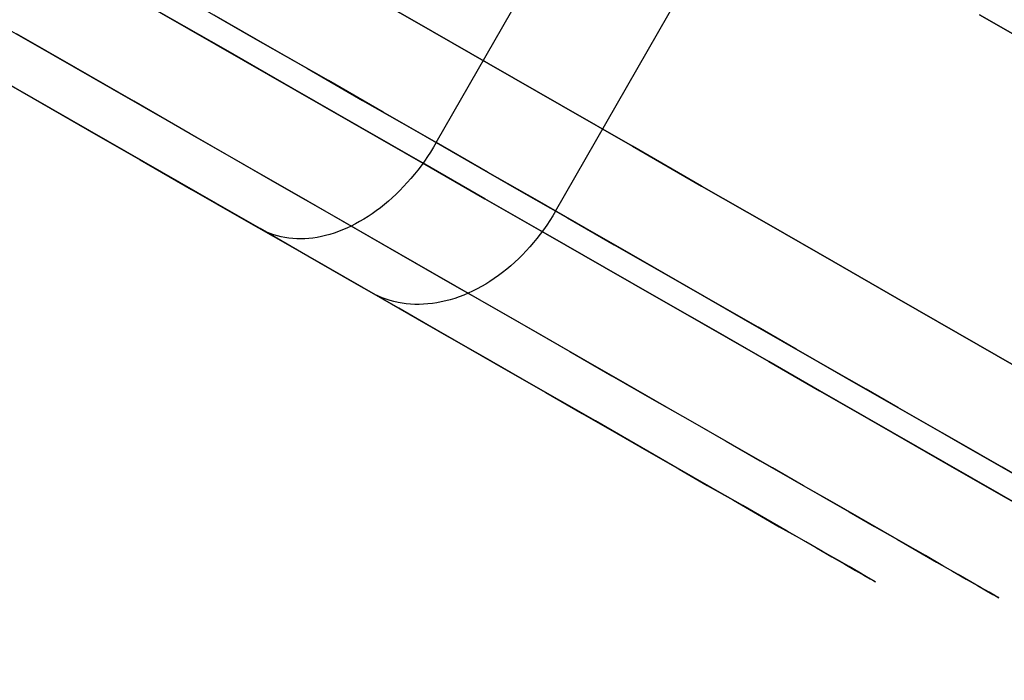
# Model space of a CAD drawing. Header units: millimetres. Extents: x -232 to 233, y -198 to 267.
# Tile 45 of 80: x 208 to 221, y -135 to -127. Entities that reach past the tile are written whole.
import ezdxf

# ---------------------------------------------------------------- set-up
doc = ezdxf.new("R2010")
doc.units = ezdxf.units.MM
doc.layers.add('Volume$Volume', color=7, linetype='Continuous', true_color=0x000000)

msp = doc.modelspace()

# ---------------------------------------------------------------- linework, layer by layer
at = {"layer": 'Volume$Volume'}
for p, q in [((224.538, -135.184, 40.55), (168.16, -102.834, 40.55)), ((224.538, -135.184, 40.55), (168.16, -102.834, 40.55)), ((219.011, -133.971, 40.55), (171.996, -106.993, 40.55)), ((219.011, -133.971, 40.55), (171.996, -106.993, 40.55)), ((213.597, -128.559, 19.141), (218.772, -119.54, 19.141)), ((213.597, -128.559, 19.141), (218.772, -119.54, 19.141)), ((215.068, -129.403, 60.263), (220.243, -120.384, 60.263)), ((215.068, -129.403, 60.263), (220.243, -120.384, 60.263)), ((212.391, -126.526, 71.964), (213.328, -127.063, 71.333)), ((213.328, -127.063, 9.768), (212.391, -126.526, 9.136)), ((212.391, -126.526, 71.964), (213.328, -127.063, 71.333)), ((213.328, -127.063, 9.768), (212.391, -126.526, 9.136)), ((210.591, -126.833, 64.695), (211.309, -127.246, 64.117)), ((210.591, -126.833, 64.695), (211.309, -127.246, 64.117)), ((210.16, -126.934, 68.882), (211.005, -127.418, 68.312)), ((211.005, -127.418, 12.788), (210.16, -126.934, 12.218)), ((210.16, -126.934, 68.882), (211.005, -127.418, 68.312)), ((211.005, -127.418, 12.788), (210.16, -126.934, 12.218)), ((211.574, -127.398, 17.208), (210.863, -126.989, 16.619)), ((211.574, -127.398, 17.208), (210.863, -126.989, 16.619)), ((220.292, -126.983, 68.735), (221.128, -127.462, 67.86)), ((221.128, -127.462, 13.241), (220.292, -126.983, 12.365)), ((220.292, -126.983, 68.735), (221.128, -127.462, 67.86)), ((221.128, -127.462, 13.241), (220.292, -126.983, 12.365)), ((208.146, -127.061, 65.257), (208.883, -127.484, 64.748)), ((208.146, -127.061, 65.257), (208.883, -127.484, 64.748)), ((213.328, -127.063, 71.333), (214.245, -127.589, 70.664)), ((214.245, -127.589, 10.437), (213.328, -127.063, 9.768)), ((213.328, -127.063, 71.333), (214.245, -127.589, 70.664)), ((214.245, -127.589, 10.437), (213.328, -127.063, 9.768)), ((209.155, -127.64, 16.551), (208.425, -127.221, 16.031)), ((209.155, -127.64, 16.551), (208.425, -127.221, 16.031)), ((211.309, -127.246, 64.117), (212.01, -127.648, 63.51)), ((211.309, -127.246, 64.117), (212.01, -127.648, 63.51)), ((208.883, -127.484, 64.748), (209.603, -127.897, 64.209)), ((208.883, -127.484, 64.748), (209.603, -127.897, 64.209)), ((211.005, -127.418, 68.312), (211.831, -127.893, 67.709)), ((211.831, -127.893, 13.391), (211.005, -127.418, 12.788)), ((211.005, -127.418, 68.312), (211.831, -127.893, 67.709)), ((211.831, -127.893, 13.391), (211.005, -127.418, 12.788)), ((212.268, -127.796, 17.825), (211.574, -127.398, 17.208)), ((212.268, -127.796, 17.825), (211.574, -127.398, 17.208)), ((207.942, -127.619, 63.548), (208.627, -128.012, 63.036)), ((207.942, -127.619, 63.548), (208.627, -128.012, 63.036)), ((214.245, -127.589, 70.664), (215.141, -128.103, 69.959)), ((215.141, -128.103, 11.142), (214.245, -127.589, 10.437)), ((214.245, -127.589, 70.664), (215.141, -128.103, 69.959)), ((215.141, -128.103, 11.142), (214.245, -127.589, 10.437)), ((209.87, -128.05, 17.1), (209.155, -127.64, 16.551)), ((209.87, -128.05, 17.1), (209.155, -127.64, 16.551)), ((212.01, -127.648, 63.51), (212.691, -128.039, 62.876)), ((212.01, -127.648, 63.51), (212.691, -128.039, 62.876)), ((208.88, -128.158, 18.263), (208.201, -127.768, 17.742)), ((208.88, -128.158, 18.263), (208.201, -127.768, 17.742)), ((212.943, -128.183, 18.47), (212.268, -127.796, 17.825)), ((212.943, -128.183, 18.47), (212.268, -127.796, 17.825)), ((209.603, -127.897, 64.209), (210.307, -128.301, 63.643)), ((209.603, -127.897, 64.209), (210.307, -128.301, 63.643)), ((211.831, -127.893, 67.709), (212.64, -128.357, 67.073)), ((212.64, -128.357, 14.027), (211.831, -127.893, 13.391)), ((211.831, -127.893, 67.709), (212.64, -128.357, 67.073)), ((212.64, -128.357, 14.027), (211.831, -127.893, 13.391)), ((208.627, -128.012, 63.036), (209.296, -128.396, 62.497)), ((208.627, -128.012, 63.036), (209.296, -128.396, 62.497)), ((210.567, -128.45, 17.678), (209.87, -128.05, 17.1)), ((210.567, -128.45, 17.678), (209.87, -128.05, 17.1)), ((212.691, -128.039, 62.876), (213.354, -128.419, 62.214)), ((212.691, -128.039, 62.876), (213.354, -128.419, 62.214)), ((215.141, -128.103, 69.959), (216.015, -128.605, 69.218)), ((216.015, -128.605, 11.882), (215.141, -128.103, 11.142)), ((215.141, -128.103, 69.959), (216.015, -128.605, 69.218)), ((216.015, -128.605, 11.882), (215.141, -128.103, 11.142)), ((209.543, -128.538, 18.812), (208.88, -128.158, 18.263)), ((209.543, -128.538, 18.812), (208.88, -128.158, 18.263)), ((213.597, -128.559, 19.141), (212.943, -128.183, 18.47)), ((213.597, -128.559, 19.141), (212.943, -128.183, 18.47)), ((210.307, -128.301, 63.643), (210.994, -128.695, 63.048)), ((210.307, -128.301, 63.643), (210.994, -128.695, 63.048)), ((212.64, -128.357, 67.073), (213.428, -128.809, 66.406)), ((213.428, -128.809, 14.695), (212.64, -128.357, 14.027)), ((212.64, -128.357, 67.073), (213.428, -128.809, 66.406)), ((213.428, -128.809, 14.695), (212.64, -128.357, 14.027)), ((209.296, -128.396, 62.497), (209.948, -128.771, 61.932)), ((209.296, -128.396, 62.497), (209.948, -128.771, 61.932)), ((211.247, -128.84, 18.283), (210.567, -128.45, 17.678)), ((211.247, -128.84, 18.283), (210.567, -128.45, 17.678)), ((213.354, -128.419, 62.214), (213.996, -128.787, 61.527)), ((213.354, -128.419, 62.214), (213.996, -128.787, 61.527)), ((210.189, -128.909, 19.387), (209.543, -128.538, 18.812)), ((210.189, -128.909, 19.387), (209.543, -128.538, 18.812)), ((213.597, -128.559, 19.141), (213.563, -128.617, 19.142)), ((213.597, -128.559, 19.141), (213.563, -128.617, 19.142)), ((214.231, -128.922, 19.838), (213.597, -128.559, 19.141)), ((214.231, -128.922, 19.838), (213.597, -128.559, 19.141)), ((210.994, -128.695, 63.048), (211.662, -129.078, 62.426)), ((210.994, -128.695, 63.048), (211.662, -129.078, 62.426)), ((213.527, -128.675, 19.145), (213.489, -128.732, 19.149)), ((213.527, -128.675, 19.145), (213.489, -128.732, 19.149)), ((213.563, -128.617, 19.142), (213.527, -128.675, 19.145)), ((213.563, -128.617, 19.142), (213.527, -128.675, 19.145)), ((216.015, -128.605, 69.218), (216.867, -129.094, 68.443)), ((216.867, -129.094, 12.657), (216.015, -128.605, 11.882)), ((216.015, -128.605, 69.218), (216.867, -129.094, 68.443)), ((216.867, -129.094, 12.657), (216.015, -128.605, 11.882)), ((209.948, -128.771, 61.932), (210.583, -129.135, 61.341)), ((209.948, -128.771, 61.932), (210.583, -129.135, 61.341)), ((211.908, -129.22, 18.914), (211.247, -128.84, 18.283)), ((211.908, -129.22, 18.914), (211.247, -128.84, 18.283)), ((213.411, -128.844, 19.163), (213.37, -128.897, 19.172)), ((213.411, -128.844, 19.163), (213.37, -128.897, 19.172)), ((213.451, -128.789, 19.155), (213.411, -128.844, 19.163)), ((213.451, -128.789, 19.155), (213.411, -128.844, 19.163)), ((213.428, -128.809, 66.406), (214.196, -129.25, 65.707)), ((214.196, -129.25, 15.394), (213.428, -128.809, 14.695)), ((213.428, -128.809, 66.406), (214.196, -129.25, 65.707)), ((214.196, -129.25, 15.394), (213.428, -128.809, 14.695)), ((213.489, -128.732, 19.149), (213.451, -128.789, 19.155)), ((213.489, -128.732, 19.149), (213.451, -128.789, 19.155)), ((213.996, -128.787, 61.527), (214.617, -129.144, 60.814)), ((213.996, -128.787, 61.527), (214.617, -129.144, 60.814)), ((210.817, -129.269, 19.987), (210.189, -128.909, 19.387)), ((210.817, -129.269, 19.987), (210.189, -128.909, 19.387)), ((213.328, -128.95, 19.183), (213.285, -129.002, 19.196)), ((213.328, -128.95, 19.183), (213.285, -129.002, 19.196)), ((213.37, -128.897, 19.172), (213.328, -128.95, 19.183)), ((213.37, -128.897, 19.172), (213.328, -128.95, 19.183)), ((214.844, -129.274, 20.56), (214.231, -128.922, 19.838)), ((214.844, -129.274, 20.56), (214.231, -128.922, 19.838)), ((211.662, -129.078, 62.426), (212.311, -129.451, 61.778)), ((211.662, -129.078, 62.426), (212.311, -129.451, 61.778)), ((213.241, -129.052, 19.21), (213.196, -129.101, 19.226)), ((213.241, -129.052, 19.21), (213.196, -129.101, 19.226)), ((213.285, -129.002, 19.196), (213.241, -129.052, 19.21)), ((213.285, -129.002, 19.196), (213.241, -129.052, 19.21)), ((210.583, -129.135, 61.341), (211.2, -129.489, 60.726)), ((210.583, -129.135, 61.341), (211.2, -129.489, 60.726)), ((213.103, -129.194, 19.263), (213.056, -129.238, 19.284)), ((213.103, -129.194, 19.263), (213.056, -129.238, 19.284)), ((213.15, -129.148, 19.244), (213.103, -129.194, 19.263)), ((213.15, -129.148, 19.244), (213.103, -129.194, 19.263)), ((213.196, -129.101, 19.226), (213.15, -129.148, 19.244)), ((213.196, -129.101, 19.226), (213.15, -129.148, 19.244)), ((214.617, -129.144, 60.814), (215.216, -129.487, 60.077)), ((214.617, -129.144, 60.814), (215.216, -129.487, 60.077)), ((216.867, -129.094, 68.443), (217.695, -129.569, 67.635)), ((217.695, -129.569, 13.466), (216.867, -129.094, 12.657)), ((216.867, -129.094, 68.443), (217.695, -129.569, 67.635)), ((217.695, -129.569, 13.466), (216.867, -129.094, 12.657)), ((211.427, -129.619, 20.613), (210.817, -129.269, 19.987)), ((211.427, -129.619, 20.613), (210.817, -129.269, 19.987)), ((212.549, -129.588, 19.572), (211.908, -129.22, 18.914)), ((212.549, -129.588, 19.572), (211.908, -129.22, 18.914)), ((212.959, -129.322, 19.33), (212.909, -129.362, 19.355)), ((212.959, -129.322, 19.33), (212.909, -129.362, 19.355)), ((213.008, -129.281, 19.306), (212.959, -129.322, 19.33)), ((213.008, -129.281, 19.306), (212.959, -129.322, 19.33)), ((213.056, -129.238, 19.284), (213.008, -129.281, 19.306)), ((213.056, -129.238, 19.284), (213.008, -129.281, 19.306)), ((214.196, -129.25, 65.707), (214.943, -129.678, 64.977)), ((214.943, -129.678, 16.123), (214.196, -129.25, 15.394)), ((214.196, -129.25, 65.707), (214.943, -129.678, 64.977)), ((214.943, -129.678, 16.123), (214.196, -129.25, 15.394)), ((215.435, -129.613, 21.306), (214.844, -129.274, 20.56)), ((215.435, -129.613, 21.306), (214.844, -129.274, 20.56)), ((212.311, -129.451, 61.778), (212.94, -129.812, 61.105)), ((212.311, -129.451, 61.778), (212.94, -129.812, 61.105)), ((212.808, -129.436, 19.411), (212.757, -129.47, 19.44)), ((212.808, -129.436, 19.411), (212.757, -129.47, 19.44)), ((212.859, -129.4, 19.382), (212.808, -129.436, 19.411)), ((212.859, -129.4, 19.382), (212.808, -129.436, 19.411)), ((212.909, -129.362, 19.355), (212.859, -129.4, 19.382)), ((212.909, -129.362, 19.355), (212.859, -129.4, 19.382)), ((215.068, -129.403, 60.263), (215.033, -129.461, 60.263)), ((215.068, -129.403, 60.263), (215.033, -129.461, 60.263)), ((211.2, -129.489, 60.726), (211.798, -129.832, 60.085)), ((211.2, -129.489, 60.726), (211.798, -129.832, 60.085)), ((212.602, -129.561, 19.537), (212.549, -129.588, 19.572)), ((212.602, -129.561, 19.537), (212.549, -129.588, 19.572)), ((212.654, -129.533, 19.504), (212.602, -129.561, 19.537)), ((212.654, -129.533, 19.504), (212.602, -129.561, 19.537)), ((212.706, -129.502, 19.471), (212.654, -129.533, 19.504)), ((212.706, -129.502, 19.471), (212.654, -129.533, 19.504)), ((212.757, -129.47, 19.44), (212.706, -129.502, 19.471)), ((212.757, -129.47, 19.44), (212.706, -129.502, 19.471)), ((214.997, -129.519, 60.26), (214.96, -129.576, 60.256)), ((214.997, -129.519, 60.26), (214.96, -129.576, 60.256)), ((215.033, -129.461, 60.263), (214.997, -129.519, 60.26)), ((215.033, -129.461, 60.263), (214.997, -129.519, 60.26)), ((215.216, -129.487, 60.077), (215.792, -129.818, 59.316)), ((215.216, -129.487, 60.077), (215.792, -129.818, 59.316)), ((217.695, -129.569, 67.635), (218.497, -130.029, 66.793)), ((218.497, -130.029, 14.307), (217.695, -129.569, 13.466)), ((217.695, -129.569, 67.635), (218.497, -130.029, 66.793)), ((218.497, -130.029, 14.307), (217.695, -129.569, 13.466)), ((211.468, -129.641, 20.562), (211.427, -129.619, 20.613)), ((212.017, -129.958, 21.262), (211.427, -129.619, 20.613)), ((211.468, -129.641, 20.562), (211.427, -129.619, 20.613)), ((212.017, -129.958, 21.262), (211.427, -129.619, 20.613)), ((211.509, -129.661, 20.512), (211.468, -129.641, 20.562)), ((211.509, -129.661, 20.512), (211.468, -129.641, 20.562)), ((211.552, -129.679, 20.462), (211.509, -129.661, 20.512)), ((211.552, -129.679, 20.462), (211.509, -129.661, 20.512)), ((211.596, -129.695, 20.412), (211.552, -129.679, 20.462)), ((211.596, -129.695, 20.412), (211.552, -129.679, 20.462)), ((211.641, -129.708, 20.363), (211.596, -129.695, 20.412)), ((211.641, -129.708, 20.363), (211.596, -129.695, 20.412)), ((212.287, -129.69, 19.764), (212.234, -129.705, 19.806)), ((212.287, -129.69, 19.764), (212.234, -129.705, 19.806)), ((212.339, -129.674, 19.724), (212.287, -129.69, 19.764)), ((212.339, -129.674, 19.724), (212.287, -129.69, 19.764)), ((212.392, -129.655, 19.684), (212.339, -129.674, 19.724)), ((212.392, -129.655, 19.684), (212.339, -129.674, 19.724)), ((212.444, -129.635, 19.646), (212.392, -129.655, 19.684)), ((212.444, -129.635, 19.646), (212.392, -129.655, 19.684)), ((212.497, -129.612, 19.608), (212.444, -129.635, 19.646)), ((212.497, -129.612, 19.608), (212.444, -129.635, 19.646)), ((212.549, -129.588, 19.572), (212.497, -129.612, 19.608)), ((212.549, -129.588, 19.572), (212.497, -129.612, 19.608)), ((213.171, -129.944, 20.255), (212.549, -129.588, 19.572)), ((213.171, -129.944, 20.255), (212.549, -129.588, 19.572)), ((214.88, -129.687, 60.244), (214.839, -129.74, 60.235)), ((214.88, -129.687, 60.244), (214.839, -129.74, 60.235)), ((214.921, -129.632, 60.251), (214.88, -129.687, 60.244)), ((214.921, -129.632, 60.251), (214.88, -129.687, 60.244)), ((214.96, -129.576, 60.256), (214.921, -129.632, 60.251)), ((214.96, -129.576, 60.256), (214.921, -129.632, 60.251)), ((214.943, -129.678, 64.977), (215.667, -130.094, 64.219)), ((215.667, -130.094, 16.882), (214.943, -129.678, 16.123)), ((214.943, -129.678, 64.977), (215.667, -130.094, 64.219)), ((215.667, -130.094, 16.882), (214.943, -129.678, 16.123)), ((216.003, -129.939, 22.076), (215.435, -129.613, 21.306)), ((216.003, -129.939, 22.076), (215.435, -129.613, 21.306)), ((211.687, -129.72, 20.313), (211.641, -129.708, 20.363)), ((211.687, -129.72, 20.313), (211.641, -129.708, 20.363)), ((211.733, -129.729, 20.264), (211.687, -129.72, 20.313)), ((211.733, -129.729, 20.264), (211.687, -129.72, 20.313)), ((211.781, -129.737, 20.216), (211.733, -129.729, 20.264)), ((211.781, -129.737, 20.216), (211.733, -129.729, 20.264)), ((211.829, -129.742, 20.167), (211.781, -129.737, 20.216)), ((211.829, -129.742, 20.167), (211.781, -129.737, 20.216)), ((211.878, -129.745, 20.12), (211.829, -129.742, 20.167)), ((211.878, -129.745, 20.12), (211.829, -129.742, 20.167)), ((211.927, -129.745, 20.073), (211.878, -129.745, 20.12)), ((211.927, -129.745, 20.073), (211.878, -129.745, 20.12)), ((211.977, -129.744, 20.026), (211.927, -129.745, 20.073)), ((211.977, -129.744, 20.026), (211.927, -129.745, 20.073)), ((212.028, -129.74, 19.981), (211.977, -129.744, 20.026)), ((212.028, -129.74, 19.981), (211.977, -129.744, 20.026)), ((212.079, -129.735, 19.936), (212.028, -129.74, 19.981)), ((212.079, -129.735, 19.936), (212.028, -129.74, 19.981)), ((212.13, -129.727, 19.891), (212.079, -129.735, 19.936)), ((212.13, -129.727, 19.891), (212.079, -129.735, 19.936)), ((212.182, -129.717, 19.848), (212.13, -129.727, 19.891)), ((212.182, -129.717, 19.848), (212.13, -129.727, 19.891)), ((212.234, -129.705, 19.806), (212.182, -129.717, 19.848)), ((212.234, -129.705, 19.806), (212.182, -129.717, 19.848)), ((212.94, -129.812, 61.105), (213.548, -130.161, 60.406)), ((212.94, -129.812, 61.105), (213.548, -130.161, 60.406)), ((214.796, -129.792, 60.225), (214.752, -129.843, 60.213)), ((214.796, -129.792, 60.225), (214.752, -129.843, 60.213)), ((214.839, -129.74, 60.235), (214.796, -129.792, 60.225)), ((214.839, -129.74, 60.235), (214.796, -129.792, 60.225)), ((211.798, -129.832, 60.085), (212.376, -130.164, 59.422)), ((211.798, -129.832, 60.085), (212.376, -130.164, 59.422)), ((214.707, -129.893, 60.2), (214.661, -129.941, 60.185)), ((214.707, -129.893, 60.2), (214.661, -129.941, 60.185)), ((214.752, -129.843, 60.213), (214.707, -129.893, 60.2)), ((214.752, -129.843, 60.213), (214.707, -129.893, 60.2)), ((215.792, -129.818, 59.316), (216.346, -130.136, 58.533)), ((215.792, -129.818, 59.316), (216.346, -130.136, 58.533)), ((212.588, -130.285, 21.934), (212.017, -129.958, 21.262)), ((212.588, -130.285, 21.934), (212.017, -129.958, 21.262)), ((213.771, -130.289, 20.963), (213.171, -129.944, 20.255)), ((213.771, -130.289, 20.963), (213.171, -129.944, 20.255)), ((214.566, -130.033, 60.151), (214.517, -130.077, 60.132)), ((214.566, -130.033, 60.151), (214.517, -130.077, 60.132)), ((214.614, -129.988, 60.169), (214.566, -130.033, 60.151)), ((214.614, -129.988, 60.169), (214.566, -130.033, 60.151)), ((214.661, -129.941, 60.185), (214.614, -129.988, 60.169)), ((214.661, -129.941, 60.185), (214.614, -129.988, 60.169)), ((216.547, -130.251, 22.867), (216.003, -129.939, 22.076)), ((216.547, -130.251, 22.867), (216.003, -129.939, 22.076)), ((218.497, -130.029, 66.793), (219.275, -130.475, 65.92)), ((219.275, -130.475, 15.18), (218.497, -130.029, 14.307)), ((218.497, -130.029, 66.793), (219.275, -130.475, 65.92)), ((219.275, -130.475, 15.18), (218.497, -130.029, 14.307)), ((212.376, -130.164, 59.422), (212.934, -130.484, 58.735)), ((212.376, -130.164, 59.422), (212.934, -130.484, 58.735)), ((213.548, -130.161, 60.406), (214.135, -130.498, 59.684)), ((213.548, -130.161, 60.406), (214.135, -130.498, 59.684)), ((214.416, -130.159, 60.09), (214.365, -130.197, 60.066)), ((214.416, -130.159, 60.09), (214.365, -130.197, 60.066)), ((214.467, -130.119, 60.112), (214.416, -130.159, 60.09)), ((214.467, -130.119, 60.112), (214.416, -130.159, 60.09)), ((214.517, -130.077, 60.132), (214.467, -130.119, 60.112)), ((214.517, -130.077, 60.132), (214.467, -130.119, 60.112)), ((215.667, -130.094, 64.219), (216.368, -130.496, 63.431)), ((216.368, -130.496, 17.669), (215.667, -130.094, 16.882)), ((215.667, -130.094, 64.219), (216.368, -130.496, 63.431)), ((216.368, -130.496, 17.669), (215.667, -130.094, 16.882)), ((216.346, -130.136, 58.533), (216.875, -130.439, 57.728)), ((216.346, -130.136, 58.533), (216.875, -130.439, 57.728)), ((213.138, -130.601, 22.629), (212.588, -130.285, 21.934)), ((213.138, -130.601, 22.629), (212.588, -130.285, 21.934)), ((214.35, -130.621, 21.694), (213.771, -130.289, 20.963)), ((214.35, -130.621, 21.694), (213.771, -130.289, 20.963)), ((214.207, -130.302, 59.988), (214.154, -130.333, 59.96)), ((214.207, -130.302, 59.988), (214.154, -130.333, 59.96)), ((214.26, -130.269, 60.016), (214.207, -130.302, 59.988)), ((214.26, -130.269, 60.016), (214.207, -130.302, 59.988)), ((214.313, -130.234, 60.042), (214.26, -130.269, 60.016)), ((214.313, -130.234, 60.042), (214.26, -130.269, 60.016)), ((214.365, -130.197, 60.066), (214.313, -130.234, 60.042)), ((214.365, -130.197, 60.066), (214.313, -130.234, 60.042)), ((217.067, -130.55, 23.68), (216.547, -130.251, 22.867)), ((217.067, -130.55, 23.68), (216.547, -130.251, 22.867)), ((212.841, -130.429, 58.955), (212.797, -130.405, 58.909)), ((212.841, -130.429, 58.955), (212.797, -130.405, 58.909)), ((213.99, -130.415, 59.867), (213.936, -130.438, 59.833)), ((213.99, -130.415, 59.867), (213.936, -130.438, 59.833)), ((214.045, -130.389, 59.899), (213.99, -130.415, 59.867)), ((214.045, -130.389, 59.899), (213.99, -130.415, 59.867)), ((214.1, -130.362, 59.93), (214.045, -130.389, 59.899)), ((214.1, -130.362, 59.93), (214.045, -130.389, 59.899)), ((214.154, -130.333, 59.96), (214.1, -130.362, 59.93)), ((214.154, -130.333, 59.96), (214.1, -130.362, 59.93)), ((212.886, -130.451, 59.001), (212.841, -130.429, 58.955)), ((212.886, -130.451, 59.001), (212.841, -130.429, 58.955)), ((212.932, -130.471, 59.047), (212.886, -130.451, 59.001)), ((212.932, -130.471, 59.047), (212.886, -130.451, 59.001)), ((212.98, -130.489, 59.093), (212.932, -130.471, 59.047)), ((212.98, -130.489, 59.093), (212.932, -130.471, 59.047)), ((212.934, -130.484, 58.735), (213.471, -130.792, 58.027)), ((212.934, -130.484, 58.735), (213.471, -130.792, 58.027)), ((213.028, -130.504, 59.139), (212.98, -130.489, 59.093)), ((213.028, -130.504, 59.139), (212.98, -130.489, 59.093)), ((213.077, -130.518, 59.184), (213.028, -130.504, 59.139)), ((213.077, -130.518, 59.184), (213.028, -130.504, 59.139)), ((213.127, -130.529, 59.229), (213.077, -130.518, 59.184)), ((213.127, -130.529, 59.229), (213.077, -130.518, 59.184)), ((213.178, -130.538, 59.274), (213.127, -130.529, 59.229)), ((213.178, -130.538, 59.274), (213.127, -130.529, 59.229)), ((213.229, -130.545, 59.319), (213.178, -130.538, 59.274)), ((213.229, -130.545, 59.319), (213.178, -130.538, 59.274)), ((213.281, -130.55, 59.362), (213.229, -130.545, 59.319)), ((213.281, -130.55, 59.362), (213.229, -130.545, 59.319)), ((213.55, -130.541, 59.573), (213.495, -130.547, 59.532)), ((213.55, -130.541, 59.573), (213.495, -130.547, 59.532)), ((213.605, -130.533, 59.613), (213.55, -130.541, 59.573)), ((213.605, -130.533, 59.613), (213.55, -130.541, 59.573)), ((213.66, -130.522, 59.652), (213.605, -130.533, 59.613)), ((213.66, -130.522, 59.652), (213.605, -130.533, 59.613)), ((213.715, -130.51, 59.69), (213.66, -130.522, 59.652)), ((213.715, -130.51, 59.69), (213.66, -130.522, 59.652)), ((213.77, -130.495, 59.727), (213.715, -130.51, 59.69)), ((213.77, -130.495, 59.727), (213.715, -130.51, 59.69)), ((213.825, -130.478, 59.764), (213.77, -130.495, 59.727)), ((213.825, -130.478, 59.764), (213.77, -130.495, 59.727)), ((213.88, -130.459, 59.799), (213.825, -130.478, 59.764)), ((213.88, -130.459, 59.799), (213.825, -130.478, 59.764)), ((213.936, -130.438, 59.833), (213.88, -130.459, 59.799)), ((213.936, -130.438, 59.833), (213.88, -130.459, 59.799)), ((214.135, -130.498, 59.684), (214.7, -130.822, 58.938)), ((214.135, -130.498, 59.684), (214.7, -130.822, 58.938)), ((216.368, -130.496, 63.431), (217.045, -130.884, 62.616)), ((217.045, -130.884, 18.484), (216.368, -130.496, 17.669)), ((216.368, -130.496, 63.431), (217.045, -130.884, 62.616)), ((217.045, -130.884, 18.484), (216.368, -130.496, 17.669)), ((216.875, -130.439, 57.728), (217.38, -130.729, 56.902)), ((216.875, -130.439, 57.728), (217.38, -130.729, 56.902)), ((219.275, -130.475, 65.92), (220.025, -130.906, 65.017)), ((220.025, -130.906, 16.084), (219.275, -130.475, 15.18)), ((219.275, -130.475, 65.92), (220.025, -130.906, 65.017)), ((220.025, -130.906, 16.084), (219.275, -130.475, 15.18)), ((213.667, -130.905, 23.345), (213.138, -130.601, 22.629)), ((213.667, -130.905, 23.345), (213.138, -130.601, 22.629)), ((213.334, -130.553, 59.406), (213.281, -130.55, 59.362)), ((213.334, -130.553, 59.406), (213.281, -130.55, 59.362)), ((213.387, -130.553, 59.448), (213.334, -130.553, 59.406)), ((213.387, -130.553, 59.448), (213.334, -130.553, 59.406)), ((213.441, -130.551, 59.491), (213.387, -130.553, 59.448)), ((213.441, -130.551, 59.491), (213.387, -130.553, 59.448)), ((213.495, -130.547, 59.532), (213.441, -130.551, 59.491)), ((213.495, -130.547, 59.532), (213.441, -130.551, 59.491)), ((214.906, -130.94, 22.448), (214.35, -130.621, 21.694)), ((214.906, -130.94, 22.448), (214.35, -130.621, 21.694)), ((217.563, -130.834, 24.513), (217.067, -130.55, 23.68)), ((217.563, -130.834, 24.513), (217.067, -130.55, 23.68)), ((217.38, -130.729, 56.902), (217.859, -131.004, 56.057)), ((217.38, -130.729, 56.902), (217.859, -131.004, 56.057)), ((213.471, -130.792, 58.027), (213.986, -131.088, 57.297)), ((213.471, -130.792, 58.027), (213.986, -131.088, 57.297)), ((214.174, -131.195, 24.083), (213.667, -130.905, 23.345)), ((214.174, -131.195, 24.083), (213.667, -130.905, 23.345)), ((214.7, -130.822, 58.938), (215.242, -131.133, 58.171)), ((214.7, -130.822, 58.938), (215.242, -131.133, 58.171)), ((217.045, -130.884, 62.616), (217.696, -131.258, 61.775)), ((217.696, -131.258, 19.325), (217.045, -130.884, 18.484)), ((217.045, -130.884, 62.616), (217.696, -131.258, 61.775)), ((217.696, -131.258, 19.325), (217.045, -130.884, 18.484)), ((218.033, -131.104, 25.366), (217.563, -130.834, 24.513)), ((218.033, -131.104, 25.366), (217.563, -130.834, 24.513)), ((220.025, -130.906, 65.017), (220.748, -131.32, 64.084)), ((220.748, -131.32, 17.016), (220.025, -130.906, 16.084)), ((220.025, -130.906, 65.017), (220.748, -131.32, 64.084)), ((220.748, -131.32, 17.016), (220.025, -130.906, 16.084)), ((215.44, -131.246, 23.223), (214.906, -130.94, 22.448)), ((215.44, -131.246, 23.223), (214.906, -130.94, 22.448)), ((217.859, -131.004, 56.057), (218.313, -131.265, 55.193)), ((217.859, -131.004, 56.057), (218.313, -131.265, 55.193)), ((213.986, -131.088, 57.297), (214.479, -131.371, 56.547)), ((213.986, -131.088, 57.297), (214.479, -131.371, 56.547)), ((215.242, -131.133, 58.171), (215.761, -131.431, 57.382)), ((215.242, -131.133, 58.171), (215.761, -131.431, 57.382)), ((218.477, -131.359, 26.237), (218.033, -131.104, 25.366)), ((218.477, -131.359, 26.237), (218.033, -131.104, 25.366)), ((214.659, -131.473, 24.84), (214.174, -131.195, 24.083)), ((214.659, -131.473, 24.84), (214.174, -131.195, 24.083)), ((215.95, -131.539, 24.02), (215.44, -131.246, 23.223)), ((215.95, -131.539, 24.02), (215.44, -131.246, 23.223)), ((217.696, -131.258, 61.775), (218.322, -131.617, 60.908)), ((218.322, -131.617, 20.192), (217.696, -131.258, 19.325)), ((217.696, -131.258, 61.775), (218.322, -131.617, 60.908)), ((218.322, -131.617, 20.192), (217.696, -131.258, 19.325)), ((218.313, -131.265, 55.193), (218.741, -131.51, 54.311)), ((218.313, -131.265, 55.193), (218.741, -131.51, 54.311)), ((214.479, -131.371, 56.547), (214.949, -131.64, 55.778)), ((214.479, -131.371, 56.547), (214.949, -131.64, 55.778)), ((218.895, -131.598, 27.125), (218.477, -131.359, 26.237)), ((218.895, -131.598, 27.125), (218.477, -131.359, 26.237)), ((215.12, -131.738, 25.616), (214.659, -131.473, 24.84)), ((215.12, -131.738, 25.616), (214.659, -131.473, 24.84)), ((215.761, -131.431, 57.382), (216.256, -131.714, 56.573)), ((215.761, -131.431, 57.382), (216.256, -131.714, 56.573)), ((218.741, -131.51, 54.311), (219.142, -131.74, 53.413)), ((218.741, -131.51, 54.311), (219.142, -131.74, 53.413)), ((216.435, -131.817, 24.836), (215.95, -131.539, 24.02)), ((216.435, -131.817, 24.836), (215.95, -131.539, 24.02)), ((218.322, -131.617, 60.908), (218.922, -131.961, 60.016)), ((218.922, -131.961, 21.084), (218.322, -131.617, 20.192)), ((218.322, -131.617, 60.908), (218.922, -131.961, 60.016)), ((218.922, -131.961, 21.084), (218.322, -131.617, 20.192)), ((219.285, -131.822, 28.029), (218.895, -131.598, 27.125)), ((219.285, -131.822, 28.029), (218.895, -131.598, 27.125)), ((214.949, -131.64, 55.778), (215.396, -131.897, 54.991)), ((214.949, -131.64, 55.778), (215.396, -131.897, 54.991)), ((215.558, -131.989, 26.409), (215.12, -131.738, 25.616)), ((215.558, -131.989, 26.409), (215.12, -131.738, 25.616)), ((216.256, -131.714, 56.573), (216.726, -131.984, 55.745)), ((216.256, -131.714, 56.573), (216.726, -131.984, 55.745)), ((219.142, -131.74, 53.413), (219.515, -131.954, 52.499)), ((219.142, -131.74, 53.413), (219.515, -131.954, 52.499)), ((216.896, -132.082, 25.672), (216.435, -131.817, 24.836)), ((216.896, -132.082, 25.672), (216.435, -131.817, 24.836)), ((219.649, -132.031, 28.948), (219.285, -131.822, 28.029)), ((219.649, -132.031, 28.948), (219.285, -131.822, 28.029)), ((215.396, -131.897, 54.991), (215.819, -132.139, 54.186)), ((215.396, -131.897, 54.991), (215.819, -132.139, 54.186)), ((215.971, -132.227, 27.22), (215.558, -131.989, 26.409)), ((215.971, -132.227, 27.22), (215.558, -131.989, 26.409)), ((216.726, -131.984, 55.745), (217.17, -132.239, 54.898)), ((216.726, -131.984, 55.745), (217.17, -132.239, 54.898)), ((218.922, -131.961, 60.016), (219.494, -132.29, 59.101)), ((219.494, -132.29, 21.999), (218.922, -131.961, 21.084)), ((218.922, -131.961, 60.016), (219.494, -132.29, 59.101)), ((219.494, -132.29, 21.999), (218.922, -131.961, 21.084)), ((219.515, -131.954, 52.499), (219.861, -132.153, 51.571)), ((219.515, -131.954, 52.499), (219.861, -132.153, 51.571)), ((217.331, -132.331, 26.525), (216.896, -132.082, 25.672)), ((217.331, -132.331, 26.525), (216.896, -132.082, 25.672)), ((219.984, -132.223, 29.882), (219.649, -132.031, 28.948)), ((219.984, -132.223, 29.882), (219.649, -132.031, 28.948)), ((215.819, -132.139, 54.186), (216.217, -132.368, 53.365)), ((215.819, -132.139, 54.186), (216.217, -132.368, 53.365)), ((216.36, -132.45, 28.047), (215.971, -132.227, 27.22)), ((216.36, -132.45, 28.047), (215.971, -132.227, 27.22)), ((217.17, -132.239, 54.898), (217.589, -132.48, 54.034)), ((217.17, -132.239, 54.898), (217.589, -132.48, 54.034)), ((219.861, -132.153, 51.571), (220.179, -132.335, 50.629)), ((219.861, -132.153, 51.571), (220.179, -132.335, 50.629)), ((220.291, -132.399, 30.828), (219.984, -132.223, 29.882)), ((220.291, -132.399, 30.828), (219.984, -132.223, 29.882)), ((217.74, -132.566, 27.395), (217.331, -132.331, 26.525)), ((217.74, -132.566, 27.395), (217.331, -132.331, 26.525)), ((219.494, -132.29, 59.101), (220.039, -132.602, 58.164)), ((220.039, -132.602, 22.936), (219.494, -132.29, 21.999)), ((219.494, -132.29, 59.101), (220.039, -132.602, 58.164)), ((220.039, -132.602, 22.936), (219.494, -132.29, 21.999)), ((220.179, -132.335, 50.629), (220.468, -132.501, 49.676)), ((220.179, -132.335, 50.629), (220.468, -132.501, 49.676)), ((216.217, -132.368, 53.365), (216.59, -132.582, 52.529)), ((216.217, -132.368, 53.365), (216.59, -132.582, 52.529)), ((216.724, -132.659, 28.89), (216.36, -132.45, 28.047)), ((216.724, -132.659, 28.89), (216.36, -132.45, 28.047)), ((217.589, -132.48, 54.034), (217.982, -132.705, 53.154)), ((217.589, -132.48, 54.034), (217.982, -132.705, 53.154)), ((220.569, -132.559, 31.786), (220.291, -132.399, 30.828)), ((220.569, -132.559, 31.786), (220.291, -132.399, 30.828)), ((216.59, -132.582, 52.529), (216.938, -132.782, 51.678)), ((216.59, -132.582, 52.529), (216.938, -132.782, 51.678)), ((218.123, -132.786, 28.281), (217.74, -132.566, 27.395)), ((218.123, -132.786, 28.281), (217.74, -132.566, 27.395)), ((220.039, -132.602, 58.164), (220.555, -132.898, 57.206)), ((220.555, -132.898, 23.895), (220.039, -132.602, 22.936)), ((220.039, -132.602, 58.164), (220.555, -132.898, 57.206)), ((220.555, -132.898, 23.895), (220.039, -132.602, 22.936)), ((220.468, -132.501, 49.676), (220.728, -132.65, 48.711)), ((220.468, -132.501, 49.676), (220.728, -132.65, 48.711)), ((220.819, -132.702, 32.754), (220.569, -132.559, 31.786)), ((220.819, -132.702, 32.754), (220.569, -132.559, 31.786)), ((217.062, -132.853, 29.746), (216.724, -132.659, 28.89)), ((217.062, -132.853, 29.746), (216.724, -132.659, 28.89)), ((217.982, -132.705, 53.154), (218.348, -132.915, 52.258)), ((217.982, -132.705, 53.154), (218.348, -132.915, 52.258)), ((216.938, -132.782, 51.678), (217.26, -132.966, 50.813)), ((216.938, -132.782, 51.678), (217.26, -132.966, 50.813)), ((218.479, -132.99, 29.182), (218.123, -132.786, 28.281)), ((218.479, -132.99, 29.182), (218.123, -132.786, 28.281)), ((217.375, -133.032, 30.615), (217.062, -132.853, 29.746)), ((217.375, -133.032, 30.615), (217.062, -132.853, 29.746)), ((217.26, -132.966, 50.813), (217.556, -133.136, 49.937)), ((217.26, -132.966, 50.813), (217.556, -133.136, 49.937)), ((218.348, -132.915, 52.258), (218.687, -133.11, 51.349)), ((218.348, -132.915, 52.258), (218.687, -133.11, 51.349)), ((220.555, -132.898, 57.206), (221.042, -133.178, 56.227)), ((221.042, -133.178, 24.873), (220.555, -132.898, 23.895)), ((220.555, -132.898, 57.206), (221.042, -133.178, 56.227)), ((221.042, -133.178, 24.873), (220.555, -132.898, 23.895)), ((217.66, -133.196, 31.496), (217.375, -133.032, 30.615)), ((217.66, -133.196, 31.496), (217.375, -133.032, 30.615)), ((218.807, -133.179, 30.096), (218.479, -132.99, 29.182)), ((218.807, -133.179, 30.096), (218.479, -132.99, 29.182)), ((217.556, -133.136, 49.937), (217.825, -133.291, 49.049)), ((217.556, -133.136, 49.937), (217.825, -133.291, 49.049)), ((217.92, -133.345, 32.388), (217.66, -133.196, 31.496)), ((217.92, -133.345, 32.388), (217.66, -133.196, 31.496)), ((218.687, -133.11, 51.349), (218.998, -133.288, 50.426)), ((218.687, -133.11, 51.349), (218.998, -133.288, 50.426)), ((219.108, -133.351, 31.024), (218.807, -133.179, 30.096)), ((219.108, -133.351, 31.024), (218.807, -133.179, 30.096)), ((217.825, -133.291, 49.049), (218.068, -133.43, 48.15)), ((217.825, -133.291, 49.049), (218.068, -133.43, 48.15)), ((218.998, -133.288, 50.426), (219.282, -133.451, 49.492)), ((218.998, -133.288, 50.426), (219.282, -133.451, 49.492)), ((218.152, -133.478, 33.29), (217.92, -133.345, 32.388)), ((218.152, -133.478, 33.29), (217.92, -133.345, 32.388)), ((218.068, -133.43, 48.15), (218.283, -133.553, 47.243)), ((218.068, -133.43, 48.15), (218.283, -133.553, 47.243)), ((219.381, -133.508, 31.962), (219.108, -133.351, 31.024)), ((219.381, -133.508, 31.962), (219.108, -133.351, 31.024)), ((219.282, -133.451, 49.492), (219.537, -133.597, 48.547)), ((219.282, -133.451, 49.492), (219.537, -133.597, 48.547)), ((218.357, -133.595, 34.201), (218.152, -133.478, 33.29)), ((218.357, -133.595, 34.201), (218.152, -133.478, 33.29)), ((218.283, -133.553, 47.243), (218.471, -133.661, 46.327)), ((218.283, -133.553, 47.243), (218.471, -133.661, 46.327)), ((219.625, -133.648, 32.911), (219.381, -133.508, 31.962)), ((219.625, -133.648, 32.911), (219.381, -133.508, 31.962)), ((218.534, -133.697, 35.119), (218.357, -133.595, 34.201)), ((218.534, -133.697, 35.119), (218.357, -133.595, 34.201)), ((218.471, -133.661, 46.327), (218.631, -133.753, 45.405)), ((218.471, -133.661, 46.327), (218.631, -133.753, 45.405)), ((218.684, -133.783, 36.044), (218.534, -133.697, 35.119)), ((218.684, -133.783, 36.044), (218.534, -133.697, 35.119)), ((219.537, -133.597, 48.547), (219.763, -133.727, 47.592)), ((219.537, -133.597, 48.547), (219.763, -133.727, 47.592)), ((219.841, -133.772, 33.869), (219.625, -133.648, 32.911)), ((219.841, -133.772, 33.869), (219.625, -133.648, 32.911)), ((218.631, -133.753, 45.405), (218.763, -133.829, 44.476)), ((218.631, -133.753, 45.405), (218.763, -133.829, 44.476)), ((218.805, -133.853, 36.974), (218.684, -133.783, 36.044)), ((218.805, -133.853, 36.974), (218.684, -133.783, 36.044)), ((219.763, -133.727, 47.592), (219.961, -133.841, 46.629)), ((219.763, -133.727, 47.592), (219.961, -133.841, 46.629)), ((220.027, -133.879, 34.836), (219.841, -133.772, 33.869)), ((220.027, -133.879, 34.836), (219.841, -133.772, 33.869)), ((218.763, -133.829, 44.476), (218.867, -133.888, 43.543)), ((218.763, -133.829, 44.476), (218.867, -133.888, 43.543)), ((218.899, -133.907, 37.909), (218.805, -133.853, 36.974)), ((218.899, -133.907, 37.909), (218.805, -133.853, 36.974)), ((218.867, -133.888, 43.543), (218.943, -133.932, 42.607)), ((218.867, -133.888, 43.543), (218.943, -133.932, 42.607)), ((218.964, -133.944, 38.846), (218.899, -133.907, 37.909)), ((218.964, -133.944, 38.846), (218.899, -133.907, 37.909)), ((218.943, -133.932, 42.607), (218.991, -133.959, 41.667)), ((218.943, -133.932, 42.607), (218.991, -133.959, 41.667)), ((219.961, -133.841, 46.629), (220.129, -133.937, 45.658)), ((219.961, -133.841, 46.629), (220.129, -133.937, 45.658)), ((220.185, -133.969, 35.809), (220.027, -133.879, 34.836)), ((220.185, -133.969, 35.809), (220.027, -133.879, 34.836)), ((220.129, -133.937, 45.658), (220.268, -134.017, 44.681)), ((220.129, -133.937, 45.658), (220.268, -134.017, 44.681)), ((219.002, -133.966, 39.786), (218.964, -133.944, 38.846)), ((219.002, -133.966, 39.786), (218.964, -133.944, 38.846)), ((218.991, -133.959, 41.667), (219.01, -133.971, 40.727)), ((218.991, -133.959, 41.667), (219.01, -133.971, 40.727)), ((219.01, -133.971, 40.727), (219.002, -133.966, 39.786)), ((219.01, -133.971, 40.727), (219.002, -133.966, 39.786)), ((220.313, -134.043, 36.787), (220.185, -133.969, 35.809)), ((220.313, -134.043, 36.787), (220.185, -133.969, 35.809)), ((220.268, -134.017, 44.681), (220.378, -134.08, 43.699)), ((220.268, -134.017, 44.681), (220.378, -134.08, 43.699)), ((220.411, -134.099, 37.771), (220.313, -134.043, 36.787)), ((220.411, -134.099, 37.771), (220.313, -134.043, 36.787)), ((220.378, -134.08, 43.699), (220.458, -134.126, 42.714)), ((220.378, -134.08, 43.699), (220.458, -134.126, 42.714)), ((220.48, -134.139, 38.757), (220.411, -134.099, 37.771)), ((220.48, -134.139, 38.757), (220.411, -134.099, 37.771)), ((220.458, -134.126, 42.714), (220.508, -134.155, 41.726)), ((220.458, -134.126, 42.714), (220.508, -134.155, 41.726)), ((220.519, -134.161, 39.746), (220.48, -134.139, 38.757)), ((220.519, -134.161, 39.746), (220.48, -134.139, 38.757)), ((220.508, -134.155, 41.726), (220.529, -134.166, 40.736)), ((220.508, -134.155, 41.726), (220.529, -134.166, 40.736)), ((220.529, -134.166, 40.736), (220.519, -134.161, 39.746)), ((220.529, -134.166, 40.736), (220.519, -134.161, 39.746))]:
    msp.add_line(p, q, dxfattribs=at)

doc.saveas('drawing.dxf')
